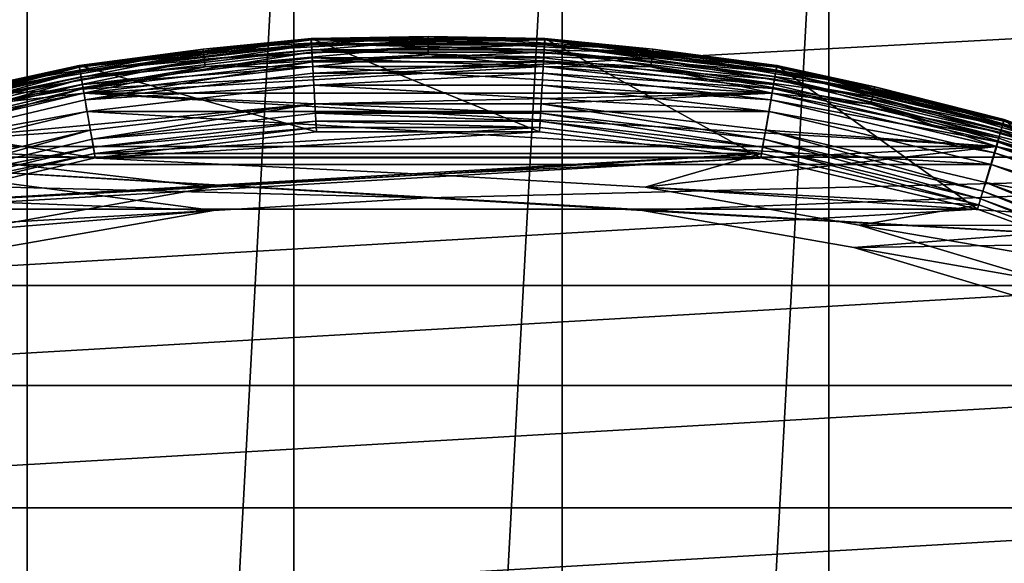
# Model space of a CAD drawing. Header units: metres. Extents: x -28 to 237, y -27 to 27.
# Tile 25 of 51: x -4.37 to 6.17, y 15.85 to 21.66. Entities that reach past the tile are written whole.
import ezdxf

# ---------------------------------------------------------------- set-up
doc = ezdxf.new("R2010")
doc.units = ezdxf.units.M
doc.layers.add('solid_10151043_XXX', color=7, linetype='CONTINUOUS')

msp = doc.modelspace()

# ---------------------------------------------------------------- linework, layer by layer
at = {"layer": 'solid_10151043_XXX'}
for points in [[(-1.43513, 26.461111, -10.5), (-1.43513, -26.461111, -10.5), (-4.288554, -26.150684, -10.5)], [(-4.288554, 26.150684, -10.5), (-1.43513, 26.461111, -10.5), (-4.288554, -26.150684, -10.5)], [(1.43513, 26.461111, -10.5), (1.43513, -26.461111, -10.5), (-1.43513, -26.461111, -10.5)], [(-1.43513, 26.461111, -10.5), (1.43513, 26.461111, -10.5), (-1.43513, -26.461111, -10.5)], [(1.43513, 26.461111, -10.5), (4.288554, 26.150684, -10.5), (1.43513, -26.461111, -10.5)], [(-4.288554, 26.150684, -10.5), (-4.288554, -26.150684, -10.5), (-7.091667, -25.533474, -10.5)], [(-7.091667, 25.533474, -10.5), (-4.288554, 26.150684, -10.5), (-7.091667, -25.533474, -10.5)], [(4.288554, 26.150684, -10.5), (4.288554, -26.150684, -10.5), (1.43513, -26.461111, -10.5)], [(4.288554, 26.150684, -10.5), (7.091667, 25.533474, -10.5), (4.288554, -26.150684, -10.5)], [(7.091667, 25.533474, -10.5), (7.091667, -25.533474, -10.5), (4.288554, -26.150684, -10.5)], [(14.875552, 21.930981), (-14.875552, 21.930981), (-17.160183, 20.193516)], [(17.160183, 20.193516), (14.875552, 21.930981), (-17.160183, 20.193516)], [(-3.733436, 21.173367, 213.550003), (-3.733436, 21.173367, 268.450012), (-1.250114, 21.463625, 268.450012)], [(-1.19201, 20.465315, 269.450012), (-1.250114, 21.463625, 268.450012), (-3.733436, 21.173367, 268.450012)], [(-1.250114, 21.463625, 213.550003), (-3.733436, 21.173367, 213.550003), (-1.250114, 21.463625, 268.450012)], [(-2.405602, 21.350309, 213.457565), (-3.733436, 21.173367, 213.550003), (-1.250114, 21.463625, 213.550003)], [(-3.733435, 21.173367, 1.3), (-3.733435, 21.173367, 212.5), (-1.250114, 21.463625, 212.5)], [(-1.249265, 21.449055, 212.592438), (-1.250114, 21.463625, 212.5), (-3.733435, 21.173367, 212.5)], [(-1.250114, 21.463625, 1.3), (-3.733435, 21.173367, 1.3), (-1.250114, 21.463625, 212.5)], [(-3.730477, 21.156588, 1.170591), (-3.733435, 21.173367, 1.3), (-1.250114, 21.463625, 1.3)], [(-3.730901, 21.158993, 212.592438), (-1.249265, 21.449055, 212.592438), (-3.733435, 21.173367, 212.5)], [(-1.246789, 21.406538, 212.676178), (-1.249265, 21.449055, 212.592438), (-3.730901, 21.158993, 212.592438)], [(-3.723506, 21.117052, 212.676178), (-1.246789, 21.406538, 212.676178), (-3.730901, 21.158993, 212.592438)], [(-3.730477, 21.156588, 1.170591), (-1.250114, 21.463625, 1.3), (-1.249123, 21.446617, 1.170591)], [(-3.730477, 21.156588, 1.170591), (-1.249123, 21.446617, 1.170591), (-3.721792, 21.107332, 1.049887)], [(-1.242928, 21.340246, 212.742645), (-1.246789, 21.406538, 212.676178), (-3.723506, 21.117052, 212.676178)], [(-1.249123, 21.446617, 1.170591), (-1.246215, 21.396687, 1.049887), (-3.721792, 21.107332, 1.049887)], [(-3.721792, 21.107332, 1.049887), (-1.246215, 21.396687, 1.049887), (-3.707973, 21.028963, 0.946262)], [(-1.246215, 21.396687, 1.049887), (-1.241588, 21.317242, 0.946262), (-3.707973, 21.028963, 0.946262)], [(-2.405602, 21.350309, 213.457565), (-1.250114, 21.463625, 213.550003), (0, 21.485405, 213.457565)], [(-2.405602, 21.350309, 213.457565), (0, 21.485405, 213.457565), (-2.400834, 21.307987, 213.37381)], [(0, 21.485405, 213.457565), (0, 21.442816, 213.37381), (-2.400834, 21.307987, 213.37381)], [(-2.400834, 21.307987, 213.37381), (0, 21.442816, 213.37381), (-2.393399, 21.242001, 213.307358)], [(0, 21.442816, 213.37381), (0, 21.376411, 213.307358), (-2.393399, 21.242001, 213.307358)], [(0, 21.485405, 213.457565), (-1.250114, 21.463625, 213.550003), (1.250114, 21.463625, 213.550003)], [(-1.250114, 21.463625, 1.3), (-1.250114, 21.463625, 212.5), (1.250114, 21.463625, 212.5)], [(1.249265, 21.449055, 212.592438), (1.250114, 21.463625, 212.5), (-1.250114, 21.463625, 212.5)], [(1.250114, 21.463625, 1.3), (-1.250114, 21.463625, 1.3), (1.250114, 21.463625, 212.5)], [(-1.249265, 21.449055, 212.592438), (1.249265, 21.449055, 212.592438), (-1.250114, 21.463625, 212.5)], [(-1.249123, 21.446617, 1.170591), (-1.250114, 21.463625, 1.3), (1.250114, 21.463625, 1.3)], [(-1.250114, 21.463625, 213.550003), (-1.250114, 21.463625, 268.450012), (1.250114, 21.463625, 268.450012)], [(1.19201, 20.465315, 269.450012), (1.250114, 21.463625, 268.450012), (-1.250114, 21.463625, 268.450012)], [(1.250114, 21.463625, 213.550003), (-1.250114, 21.463625, 213.550003), (1.250114, 21.463625, 268.450012)], [(-1.19201, 20.465315, 269.450012), (1.19201, 20.465315, 269.450012), (-1.250114, 21.463625, 268.450012)], [(1.246789, 21.406538, 212.676178), (1.249265, 21.449055, 212.592438), (-1.249265, 21.449055, 212.592438)], [(-1.246789, 21.406538, 212.676178), (1.246789, 21.406538, 212.676178), (-1.249265, 21.449055, 212.592438)], [(-1.249123, 21.446617, 1.170591), (1.250114, 21.463625, 1.3), (1.249123, 21.446617, 1.170591)], [(-1.249123, 21.446617, 1.170591), (1.249123, 21.446617, 1.170591), (-1.246215, 21.396687, 1.049887)], [(1.242928, 21.340246, 212.742645), (1.246789, 21.406538, 212.676178), (-1.246789, 21.406538, 212.676178)], [(-1.242928, 21.340246, 212.742645), (1.242928, 21.340246, 212.742645), (-1.246789, 21.406538, 212.676178)], [(1.249123, 21.446617, 1.170591), (1.246215, 21.396687, 1.049887), (-1.246215, 21.396687, 1.049887)], [(-1.246215, 21.396687, 1.049887), (1.246215, 21.396687, 1.049887), (-1.241588, 21.317242, 0.946262)], [(1.246215, 21.396687, 1.049887), (1.241588, 21.317242, 0.946262), (-1.241588, 21.317242, 0.946262)], [(0, 21.485405, 213.457565), (1.250114, 21.463625, 213.550003), (2.405602, 21.350309, 213.457565)], [(0, 21.485405, 213.457565), (2.405602, 21.350309, 213.457565), (0, 21.442816, 213.37381)], [(0, 21.442816, 213.37381), (2.400834, 21.307987, 213.37381), (0, 21.376411, 213.307358)], [(2.405602, 21.350309, 213.457565), (2.400834, 21.307987, 213.37381), (0, 21.442816, 213.37381)], [(1.19201, 20.465315, 269.450012), (3.559839, 20.188549, 269.450012), (1.250114, 21.463625, 268.450012)], [(1.246215, 21.396687, 1.049887), (3.721792, 21.107332, 1.049887), (1.241588, 21.317242, 0.946262)], [(1.242928, 21.340246, 212.742645), (3.711975, 21.051657, 212.742645), (1.246789, 21.406538, 212.676178)], [(1.249123, 21.446617, 1.170591), (3.730477, 21.156588, 1.170591), (1.246215, 21.396687, 1.049887)], [(3.730477, 21.156588, 1.170591), (3.721792, 21.107332, 1.049887), (1.246215, 21.396687, 1.049887)], [(1.246789, 21.406538, 212.676178), (3.723506, 21.117052, 212.676178), (1.249265, 21.449055, 212.592438)], [(3.711975, 21.051657, 212.742645), (3.723506, 21.117052, 212.676178), (1.246789, 21.406538, 212.676178)], [(1.249123, 21.446617, 1.170591), (1.250114, 21.463625, 1.3), (3.733435, 21.173367, 1.3)], [(1.249123, 21.446617, 1.170591), (3.733435, 21.173367, 1.3), (3.730477, 21.156588, 1.170591)], [(1.249265, 21.449055, 212.592438), (3.730901, 21.158993, 212.592438), (1.250114, 21.463625, 212.5)], [(3.723506, 21.117052, 212.676178), (3.730901, 21.158993, 212.592438), (1.249265, 21.449055, 212.592438)], [(1.250114, 21.463625, 1.3), (1.250114, 21.463625, 212.5), (3.733435, 21.173367, 212.5)], [(3.730901, 21.158993, 212.592438), (3.733435, 21.173367, 212.5), (1.250114, 21.463625, 212.5)], [(3.733435, 21.173367, 1.3), (1.250114, 21.463625, 1.3), (3.733435, 21.173367, 212.5)], [(1.250114, 21.463625, 213.550003), (1.250114, 21.463625, 268.450012), (3.733436, 21.173367, 268.450012)], [(3.559839, 20.188549, 269.450012), (3.733436, 21.173367, 268.450012), (1.250114, 21.463625, 268.450012)], [(3.733436, 21.173367, 213.550003), (1.250114, 21.463625, 213.550003), (3.733436, 21.173367, 268.450012)], [(2.405602, 21.350309, 213.457565), (1.250114, 21.463625, 213.550003), (3.733436, 21.173367, 213.550003)], [(-4.780952, 20.94672, 213.457565), (-3.733436, 21.173367, 213.550003), (-2.405602, 21.350309, 213.457565)], [(-4.780952, 20.94672, 213.457565), (-2.405602, 21.350309, 213.457565), (-4.771475, 20.905199, 213.37381)], [(-2.405602, 21.350309, 213.457565), (-2.400834, 21.307987, 213.37381), (-4.771475, 20.905199, 213.37381)], [(-4.771475, 20.905199, 213.37381), (-2.400834, 21.307987, 213.37381), (-4.756699, 20.84046, 213.307358)], [(-2.400834, 21.307987, 213.37381), (-2.393399, 21.242001, 213.307358), (-4.756699, 20.84046, 213.307358)], [(-3.711975, 21.051657, 212.742645), (-1.242928, 21.340246, 212.742645), (-3.723506, 21.117052, 212.676178)], [(-1.238061, 21.256681, 212.785324), (-1.242928, 21.340246, 212.742645), (-3.711975, 21.051657, 212.742645)], [(-3.707973, 21.028963, 0.946262), (-1.241588, 21.317242, 0.946262), (-3.689965, 20.92683, 0.866791)], [(-1.241588, 21.317242, 0.946262), (-1.235558, 21.213709, 0.866791), (-3.689965, 20.92683, 0.866791)], [(-2.393399, 21.242001, 213.307358), (0, 21.376411, 213.307358), (-2.384027, 21.158821, 213.264679)], [(0, 21.376411, 213.307358), (0, 21.292706, 213.264679), (-2.384027, 21.158821, 213.264679)], [(-2.384027, 21.158821, 213.264679), (0, 21.292706, 213.264679), (-1.233133, 21.164101, 213.25)], [(1.238061, 21.256681, 212.785324), (1.242928, 21.340246, 212.742645), (-1.242928, 21.340246, 212.742645)], [(-1.238061, 21.256681, 212.785324), (1.238061, 21.256681, 212.785324), (-1.242928, 21.340246, 212.742645)], [(-1.241588, 21.317242, 0.946262), (1.241588, 21.317242, 0.946262), (-1.235558, 21.213709, 0.866791)], [(1.241588, 21.317242, 0.946262), (1.235558, 21.213709, 0.866791), (-1.235558, 21.213709, 0.866791)], [(0, 21.292706, 213.264679), (1.233108, 21.164103, 213.25), (-1.233133, 21.164101, 213.25)], [(0, 21.376411, 213.307358), (2.393399, 21.242001, 213.307358), (0, 21.292706, 213.264679)], [(2.400834, 21.307987, 213.37381), (2.393399, 21.242001, 213.307358), (0, 21.376411, 213.307358)], [(0, 21.292706, 213.264679), (2.384027, 21.158821, 213.264679), (1.233108, 21.164103, 213.25)], [(2.393399, 21.242001, 213.307358), (2.384027, 21.158821, 213.264679), (0, 21.292706, 213.264679)], [(1.241588, 21.317242, 0.946262), (3.707973, 21.028963, 0.946262), (1.235558, 21.213709, 0.866791)], [(1.238061, 21.256681, 212.785324), (3.697439, 20.969221, 212.785324), (1.242928, 21.340246, 212.742645)], [(3.721792, 21.107332, 1.049887), (3.707973, 21.028963, 0.946262), (1.241588, 21.317242, 0.946262)], [(3.697439, 20.969221, 212.785324), (3.711975, 21.051657, 212.742645), (1.242928, 21.340246, 212.742645)], [(2.400834, 21.307987, 213.37381), (4.771475, 20.905199, 213.37381), (2.393399, 21.242001, 213.307358)], [(2.405602, 21.350309, 213.457565), (4.780952, 20.94672, 213.457565), (2.400834, 21.307987, 213.37381)], [(4.780952, 20.94672, 213.457565), (4.771475, 20.905199, 213.37381), (2.400834, 21.307987, 213.37381)], [(2.405602, 21.350309, 213.457565), (3.733436, 21.173367, 213.550003), (4.780952, 20.94672, 213.457565)], [(-4.756699, 20.84046, 213.307358), (-2.393399, 21.242001, 213.307358), (-4.738072, 20.758852, 213.264679)], [(-2.393399, 21.242001, 213.307358), (-2.384027, 21.158821, 213.264679), (-4.738072, 20.758852, 213.264679)], [(-3.697439, 20.969221, 212.785324), (-1.238061, 21.256681, 212.785324), (-3.711975, 21.051657, 212.742645)], [(-3.697439, 20.969221, 212.785324), (-1.233598, 21.164072, 212.800003), (-1.238061, 21.256681, 212.785324)], [(-3.689965, 20.92683, 0.866791), (-1.235558, 21.213709, 0.866791), (-3.668996, 20.807909, 0.816902)], [(-1.235558, 21.213709, 0.866791), (-1.228536, 21.093157, 0.816902), (-3.668996, 20.807909, 0.816902)], [(-1.238061, 21.256681, 212.785324), (-1.233598, 21.164072, 212.800003), (1.233582, 21.164072, 212.800003)], [(-1.238061, 21.256681, 212.785324), (1.233582, 21.164072, 212.800003), (1.238061, 21.256681, 212.785324)], [(-1.235558, 21.213709, 0.866791), (1.235558, 21.213709, 0.866791), (-1.228536, 21.093157, 0.816902)], [(1.235558, 21.213709, 0.866791), (1.228536, 21.093157, 0.816902), (-1.228536, 21.093157, 0.816902)], [(1.235558, 21.213709, 0.866791), (3.689965, 20.92683, 0.866791), (1.228536, 21.093157, 0.816902)], [(1.238061, 21.256681, 212.785324), (1.233582, 21.164072, 212.800003), (3.697439, 20.969221, 212.785324)], [(3.707973, 21.028963, 0.946262), (3.689965, 20.92683, 0.866791), (1.235558, 21.213709, 0.866791)], [(2.393399, 21.242001, 213.307358), (4.756699, 20.84046, 213.307358), (2.384027, 21.158821, 213.264679)], [(4.771475, 20.905199, 213.37381), (4.756699, 20.84046, 213.307358), (2.393399, 21.242001, 213.307358)], [(-6.16627, 20.596775, 213.550003), (-6.166269, 20.596775, 268.450012), (-3.733436, 21.173367, 268.450012)], [(-3.733436, 21.173367, 213.550003), (-6.16627, 20.596775, 213.550003), (-3.733436, 21.173367, 268.450012)], [(-4.780952, 20.94672, 213.457565), (-6.16627, 20.596775, 213.550003), (-3.733436, 21.173367, 213.550003)], [(-6.166269, 20.596775, 1.3), (-6.166269, 20.596775, 212.5), (-3.733435, 21.173367, 212.5)], [(-3.730901, 21.158993, 212.592438), (-3.733435, 21.173367, 212.5), (-6.166269, 20.596775, 212.5)], [(-3.733435, 21.173367, 1.3), (-6.166269, 20.596775, 1.3), (-3.733435, 21.173367, 212.5)], [(-6.161383, 20.580454, 1.170591), (-6.166269, 20.596775, 1.3), (-3.733435, 21.173367, 1.3)], [(-3.559839, 20.188549, 269.450012), (-3.733436, 21.173367, 268.450012), (-6.166269, 20.596775, 268.450012)], [(-6.162083, 20.582792, 212.592438), (-3.730901, 21.158993, 212.592438), (-6.166269, 20.596775, 212.5)], [(-3.723506, 21.117052, 212.676178), (-3.730901, 21.158993, 212.592438), (-6.162083, 20.582792, 212.592438)], [(-6.149869, 20.541992, 212.676178), (-3.723506, 21.117052, 212.676178), (-6.162083, 20.582792, 212.592438)], [(-6.161383, 20.580454, 1.170591), (-3.733435, 21.173367, 1.3), (-3.730477, 21.156588, 1.170591)], [(-6.161383, 20.580454, 1.170591), (-3.730477, 21.156588, 1.170591), (-6.147038, 20.532539, 1.049887)], [(-3.711975, 21.051657, 212.742645), (-3.723506, 21.117052, 212.676178), (-6.149869, 20.541992, 212.676178)], [(-3.730477, 21.156588, 1.170591), (-3.721792, 21.107332, 1.049887), (-6.147038, 20.532539, 1.049887)], [(-6.147038, 20.532539, 1.049887), (-3.721792, 21.107332, 1.049887), (-6.124215, 20.456303, 0.946262)], [(-3.721792, 21.107332, 1.049887), (-3.707973, 21.028963, 0.946262), (-6.124215, 20.456303, 0.946262)], [(-4.738072, 20.758852, 213.264679), (-2.384027, 21.158821, 213.264679), (-3.682686, 20.877682, 213.25)], [(-3.559839, 20.188549, 269.450012), (-1.19201, 20.465315, 269.450012), (-3.733436, 21.173367, 268.450012)], [(-3.697439, 20.969221, 212.785324), (-3.684102, 20.877434, 212.800003), (-1.233598, 21.164072, 212.800003)], [(1.233582, 21.164072, 212.800003), (-1.233598, 21.164072, 212.800003), (-3.684102, 20.877434, 212.800003)], [(3.684087, 20.877436, 212.800003), (1.233582, 21.164072, 212.800003), (-3.684102, 20.877434, 212.800003)], [(-3.682686, 20.877682, 213.25), (-1.233133, 21.164101, 213.25), (3.682662, 20.877686, 213.25)], [(-2.384027, 21.158821, 213.264679), (-1.233133, 21.164101, 213.25), (-3.682686, 20.877682, 213.25)], [(-3.668996, 20.807909, 0.816902), (-1.228536, 21.093157, 0.816902), (-1.222029, 20.964413, 0.8)], [(-1.233133, 21.164101, 213.25), (1.233108, 21.164103, 213.25), (3.682662, 20.877686, 213.25)], [(-1.228536, 21.093157, 0.816902), (1.228536, 21.093157, 0.816902), (-1.222029, 20.964413, 0.8)], [(1.228536, 21.093157, 0.816902), (1.2221, 20.964409, 0.8), (-1.222029, 20.964413, 0.8)], [(1.228536, 21.093157, 0.816902), (3.668996, 20.807909, 0.816902), (1.2221, 20.964409, 0.8)], [(3.689965, 20.92683, 0.866791), (3.668996, 20.807909, 0.816902), (1.228536, 21.093157, 0.816902)], [(2.384027, 21.158821, 213.264679), (3.682662, 20.877686, 213.25), (1.233108, 21.164103, 213.25)], [(3.697439, 20.969221, 212.785324), (1.233582, 21.164072, 212.800003), (3.684087, 20.877436, 212.800003)], [(2.384027, 21.158821, 213.264679), (4.738072, 20.758852, 213.264679), (3.682662, 20.877686, 213.25)], [(4.756699, 20.84046, 213.307358), (4.738072, 20.758852, 213.264679), (2.384027, 21.158821, 213.264679)], [(3.559839, 20.188549, 269.450012), (5.879409, 19.638802, 269.450012), (3.733436, 21.173367, 268.450012)], [(3.721792, 21.107332, 1.049887), (6.147038, 20.532539, 1.049887), (3.707973, 21.028963, 0.946262)], [(3.711975, 21.051657, 212.742645), (6.130824, 20.478378, 212.742645), (3.723506, 21.117052, 212.676178)], [(3.730477, 21.156588, 1.170591), (6.161383, 20.580454, 1.170591), (3.721792, 21.107332, 1.049887)], [(6.161383, 20.580454, 1.170591), (6.147038, 20.532539, 1.049887), (3.721792, 21.107332, 1.049887)], [(3.723506, 21.117052, 212.676178), (6.149869, 20.541992, 212.676178), (3.730901, 21.158993, 212.592438)], [(6.130824, 20.478378, 212.742645), (6.149869, 20.541992, 212.676178), (3.723506, 21.117052, 212.676178)], [(3.730477, 21.156588, 1.170591), (3.733435, 21.173367, 1.3), (6.166269, 20.596775, 1.3)], [(3.730477, 21.156588, 1.170591), (6.166269, 20.596775, 1.3), (6.161383, 20.580454, 1.170591)], [(3.730901, 21.158993, 212.592438), (6.162083, 20.582792, 212.592438), (3.733435, 21.173367, 212.5)], [(6.149869, 20.541992, 212.676178), (6.162083, 20.582792, 212.592438), (3.730901, 21.158993, 212.592438)], [(3.733435, 21.173367, 1.3), (3.733435, 21.173367, 212.5), (6.166269, 20.596775, 212.5)], [(6.162083, 20.582792, 212.592438), (6.166269, 20.596775, 212.5), (3.733435, 21.173367, 212.5)], [(6.166269, 20.596775, 1.3), (3.733435, 21.173367, 1.3), (6.166269, 20.596775, 212.5)], [(3.733436, 21.173367, 213.550003), (3.733436, 21.173367, 268.450012), (6.166269, 20.596775, 268.450012)], [(5.879409, 19.638802, 269.450012), (6.166269, 20.596775, 268.450012), (3.733436, 21.173367, 268.450012)], [(6.16627, 20.596775, 213.550003), (3.733436, 21.173367, 213.550003), (6.166269, 20.596775, 268.450012)], [(4.780952, 20.94672, 213.457565), (3.733436, 21.173367, 213.550003), (6.16627, 20.596775, 213.550003)], [(-6.130824, 20.478378, 212.742645), (-3.711975, 21.051657, 212.742645), (-6.149869, 20.541992, 212.676178)], [(-3.697439, 20.969221, 212.785324), (-3.711975, 21.051657, 212.742645), (-6.130824, 20.478378, 212.742645)], [(-6.106817, 20.398188, 212.785324), (-3.697439, 20.969221, 212.785324), (-6.130824, 20.478378, 212.742645)], [(-6.124215, 20.456303, 0.946262), (-3.707973, 21.028963, 0.946262), (-6.094471, 20.356951, 0.866791)], [(-6.106817, 20.398188, 212.785324), (-3.684102, 20.877434, 212.800003), (-3.697439, 20.969221, 212.785324)], [(-3.707973, 21.028963, 0.946262), (-3.689965, 20.92683, 0.866791), (-6.094471, 20.356951, 0.866791)], [(3.697439, 20.969221, 212.785324), (3.684087, 20.877436, 212.800003), (6.106817, 20.398188, 212.785324)], [(3.707973, 21.028963, 0.946262), (6.124215, 20.456303, 0.946262), (3.689965, 20.92683, 0.866791)], [(3.697439, 20.969221, 212.785324), (6.106817, 20.398188, 212.785324), (3.711975, 21.051657, 212.742645)], [(6.147038, 20.532539, 1.049887), (6.124215, 20.456303, 0.946262), (3.707973, 21.028963, 0.946262)], [(6.106817, 20.398188, 212.785324), (6.130824, 20.478378, 212.742645), (3.711975, 21.051657, 212.742645)], [(-6.106817, 20.398188, 212.785324), (-6.084804, 20.308006, 212.800003), (-3.684102, 20.877434, 212.800003)], [(-6.094471, 20.356951, 0.866791), (-3.689965, 20.92683, 0.866791), (-6.059838, 20.241268, 0.816902)], [(-1.210472, 20.764746, 212.800003), (-3.684102, 20.877434, 212.800003), (-6.084804, 20.308006, 212.800003)], [(-6.082402, 20.308722, 213.25), (-3.682686, 20.877682, 213.25), (6.082378, 20.308729, 213.25)], [(-4.738072, 20.758852, 213.264679), (-3.682686, 20.877682, 213.25), (-6.082402, 20.308722, 213.25)], [(-3.689965, 20.92683, 0.866791), (-3.668996, 20.807909, 0.816902), (-6.059838, 20.241268, 0.816902)], [(-1.210472, 20.764746, 212.800003), (3.684087, 20.877436, 212.800003), (-3.684102, 20.877434, 212.800003)], [(-3.682686, 20.877682, 213.25), (3.682662, 20.877686, 213.25), (6.082378, 20.308729, 213.25)], [(-3.668996, 20.807909, 0.816902), (-1.222029, 20.964413, 0.8), (-3.649449, 20.680454, 0.8)], [(-3.649449, 20.680454, 0.8), (-1.222029, 20.964413, 0.8), (3.649518, 20.680443, 0.8)], [(-1.222029, 20.964413, 0.8), (1.2221, 20.964409, 0.8), (3.649518, 20.680443, 0.8)], [(-1.210472, 20.764746, 212.800003), (1.210412, 20.76475, 212.800003), (3.684087, 20.877436, 212.800003)], [(1.210412, 20.76475, 212.800003), (3.614744, 20.48349, 212.800003), (3.684087, 20.877436, 212.800003)], [(3.668996, 20.807909, 0.816902), (3.649518, 20.680443, 0.8), (1.2221, 20.964409, 0.8)], [(3.614744, 20.48349, 212.800003), (6.084788, 20.308012, 212.800003), (3.684087, 20.877436, 212.800003)], [(3.689965, 20.92683, 0.866791), (6.094471, 20.356951, 0.866791), (3.668996, 20.807909, 0.816902)], [(4.738072, 20.758852, 213.264679), (6.082378, 20.308729, 213.25), (3.682662, 20.877686, 213.25)], [(6.106817, 20.398188, 212.785324), (3.684087, 20.877436, 212.800003), (6.084788, 20.308012, 212.800003)], [(6.124215, 20.456303, 0.946262), (6.094471, 20.356951, 0.866791), (3.689965, 20.92683, 0.866791)], [(4.771475, 20.905199, 213.37381), (7.082113, 20.239517, 213.37381), (4.756699, 20.84046, 213.307358)], [(4.780952, 20.94672, 213.457565), (7.096179, 20.279715, 213.457565), (4.771475, 20.905199, 213.37381)], [(7.096179, 20.279715, 213.457565), (7.082113, 20.239517, 213.37381), (4.771475, 20.905199, 213.37381)], [(4.780952, 20.94672, 213.457565), (6.16627, 20.596775, 213.550003), (7.096179, 20.279715, 213.457565)], [(-3.614803, 20.483479, 212.800003), (-1.210472, 20.764746, 212.800003), (-6.084804, 20.308006, 212.800003)], [(-6.059838, 20.241268, 0.816902), (-3.668996, 20.807909, 0.816902), (-3.649449, 20.680454, 0.8)], [(-3.594674, 20.386406, 212.783157), (-1.210472, 20.764746, 212.800003), (-3.614803, 20.483479, 212.800003)], [(-3.594674, 20.386406, 212.783157), (-1.20365, 20.665878, 212.783157), (-1.210472, 20.764746, 212.800003)], [(1.20365, 20.665878, 212.783157), (1.210412, 20.76475, 212.800003), (-1.210472, 20.764746, 212.800003)], [(-1.20365, 20.665878, 212.783157), (1.20365, 20.665878, 212.783157), (-1.210472, 20.764746, 212.800003)], [(1.20365, 20.665878, 212.783157), (3.594674, 20.386406, 212.783157), (1.210412, 20.76475, 212.800003)], [(3.594674, 20.386406, 212.783157), (3.614744, 20.48349, 212.800003), (1.210412, 20.76475, 212.800003)], [(3.668996, 20.807909, 0.816902), (6.059838, 20.241268, 0.816902), (3.649518, 20.680443, 0.8)], [(6.094471, 20.356951, 0.866791), (6.059838, 20.241268, 0.816902), (3.668996, 20.807909, 0.816902)], [(4.756699, 20.84046, 213.307358), (7.060181, 20.176838, 213.307358), (4.738072, 20.758852, 213.264679)], [(4.738072, 20.758852, 213.264679), (7.032535, 20.09783, 213.264679), (6.082378, 20.308729, 213.25)], [(7.060181, 20.176838, 213.307358), (7.032535, 20.09783, 213.264679), (4.738072, 20.758852, 213.264679)], [(7.082113, 20.239517, 213.37381), (7.060181, 20.176838, 213.307358), (4.756699, 20.84046, 213.307358)], [(-6.059838, 20.241268, 0.816902), (-3.649449, 20.680454, 0.8), (-6.027335, 20.116432, 0.8)], [(-6.027335, 20.116432, 0.8), (-3.649449, 20.680454, 0.8), (6.027404, 20.116411, 0.8)], [(-3.649449, 20.680454, 0.8), (3.649518, 20.680443, 0.8), (6.027404, 20.116411, 0.8)], [(-3.594674, 20.386406, 212.783157), (-1.19853, 20.577974, 212.734467), (-1.20365, 20.665878, 212.783157)], [(-1.20365, 20.665878, 212.783157), (-1.19853, 20.577974, 212.734467), (1.19853, 20.577974, 212.734467)], [(-1.20365, 20.665878, 212.783157), (1.19853, 20.577974, 212.734467), (1.20365, 20.665878, 212.783157)], [(1.20365, 20.665878, 212.783157), (1.19853, 20.577974, 212.734467), (3.579383, 20.299692, 212.734467)], [(1.20365, 20.665878, 212.783157), (3.579383, 20.299692, 212.734467), (3.594674, 20.386406, 212.783157)], [(6.059838, 20.241268, 0.816902), (6.027404, 20.116411, 0.8), (3.649518, 20.680443, 0.8)], [(-5.879409, 19.638802, 269.450012), (-3.559839, 20.188549, 269.450012), (-6.166269, 20.596775, 268.450012)], [(-3.594674, 20.386406, 212.783157), (-3.579383, 20.299692, 212.734467), (-1.19853, 20.577974, 212.734467)], [(-1.195128, 20.511166, 212.659561), (-1.19853, 20.577974, 212.734467), (-3.579383, 20.299692, 212.734467)], [(1.195128, 20.511166, 212.659561), (1.19853, 20.577974, 212.734467), (-1.19853, 20.577974, 212.734467)], [(-1.195128, 20.511166, 212.659561), (1.195128, 20.511166, 212.659561), (-1.19853, 20.577974, 212.734467)], [(1.195128, 20.511166, 212.659561), (3.567682, 20.233831, 212.659561), (1.19853, 20.577974, 212.734467)], [(3.567682, 20.233831, 212.659561), (3.579383, 20.299692, 212.734467), (1.19853, 20.577974, 212.734467)], [(5.879409, 19.638802, 269.450012), (8.119608, 18.823442, 269.450012), (6.166269, 20.596775, 268.450012)], [(6.161383, 20.580454, 1.170591), (8.508967, 19.726002, 1.170591), (6.147038, 20.532539, 1.049887)], [(6.149869, 20.541992, 212.676178), (8.493066, 19.689138, 212.676178), (6.162083, 20.582792, 212.592438)], [(6.161383, 20.580454, 1.170591), (6.166269, 20.596775, 1.3), (8.515716, 19.741646, 1.3)], [(6.161383, 20.580454, 1.170591), (8.515716, 19.741646, 1.3), (8.508967, 19.726002, 1.170591)], [(6.162083, 20.582792, 212.592438), (8.509933, 19.728245, 212.592438), (6.166269, 20.596775, 212.5)], [(8.493066, 19.689138, 212.676178), (8.509933, 19.728245, 212.592438), (6.162083, 20.582792, 212.592438)], [(6.166269, 20.596775, 1.3), (6.166269, 20.596775, 212.5), (8.515717, 19.741646, 212.5)], [(8.509933, 19.728245, 212.592438), (8.515717, 19.741646, 212.5), (6.166269, 20.596775, 212.5)], [(8.515716, 19.741646, 1.3), (6.166269, 20.596775, 1.3), (8.515717, 19.741646, 212.5)], [(6.16627, 20.596775, 213.550003), (6.166269, 20.596775, 268.450012), (8.515715, 19.741646, 268.450012)], [(8.119608, 18.823442, 269.450012), (8.515715, 19.741646, 268.450012), (6.166269, 20.596775, 268.450012)], [(-5.970071, 19.924807, 212.800003), (-3.614803, 20.483479, 212.800003), (-6.084804, 20.308006, 212.800003)], [(-5.937085, 19.831245, 212.783157), (-3.614803, 20.483479, 212.800003), (-5.970071, 19.924807, 212.800003)], [(-5.937085, 19.831245, 212.783157), (-3.594674, 20.386406, 212.783157), (-3.614803, 20.483479, 212.800003)], [(-3.567682, 20.233831, 212.659561), (-1.195128, 20.511166, 212.659561), (-3.579383, 20.299692, 212.734467)], [(-1.194224, 20.511223, 212.800003), (-3.567682, 20.233831, 212.659561), (-3.568048, 20.233765, 212.800003)], [(1.194224, 20.511223, 212.800003), (-1.194224, 20.511223, 212.800003), (-3.568048, 20.233765, 212.800003)], [(3.568048, 20.233765, 212.800003), (1.194224, 20.511223, 212.800003), (-3.568048, 20.233765, 212.800003)], [(-1.194224, 20.511223, 212.800003), (-1.195128, 20.511166, 212.659561), (-3.567682, 20.233831, 212.659561)], [(-3.559839, 20.188549, 269.450012), (3.559839, 20.188549, 269.450012), (1.19201, 20.465315, 269.450012)], [(-3.559839, 20.188549, 269.450012), (1.19201, 20.465315, 269.450012), (-1.19201, 20.465315, 269.450012)], [(1.194224, 20.511223, 212.800003), (1.195128, 20.511166, 212.659561), (-1.195128, 20.511166, 212.659561)], [(1.194224, 20.511223, 212.800003), (-1.195128, 20.511166, 212.659561), (-1.194224, 20.511223, 212.800003)], [(3.568048, 20.233765, 212.800003), (1.195128, 20.511166, 212.659561), (1.194224, 20.511223, 212.800003)], [(3.568048, 20.233765, 212.800003), (3.567682, 20.233831, 212.659561), (1.195128, 20.511166, 212.659561)], [(3.594674, 20.386406, 212.783157), (5.937085, 19.831245, 212.783157), (3.614744, 20.48349, 212.800003)], [(3.614744, 20.48349, 212.800003), (5.970014, 19.924824, 212.800003), (6.084788, 20.308012, 212.800003)], [(5.937085, 19.831245, 212.783157), (5.970014, 19.924824, 212.800003), (3.614744, 20.48349, 212.800003)], [(6.124215, 20.456303, 0.946262), (8.457637, 19.607006, 0.946262), (6.094471, 20.356951, 0.866791)], [(6.106817, 20.398188, 212.785324), (8.43361, 19.551304, 212.785324), (6.130824, 20.478378, 212.742645)], [(6.147038, 20.532539, 1.049887), (8.489157, 19.680077, 1.049887), (6.124215, 20.456303, 0.946262)], [(8.489157, 19.680077, 1.049887), (8.457637, 19.607006, 0.946262), (6.124215, 20.456303, 0.946262)], [(6.130824, 20.478378, 212.742645), (8.466764, 19.628166, 212.742645), (6.149869, 20.541992, 212.676178)], [(8.43361, 19.551304, 212.785324), (8.466764, 19.628166, 212.742645), (6.130824, 20.478378, 212.742645)], [(8.508967, 19.726002, 1.170591), (8.489157, 19.680077, 1.049887), (6.147038, 20.532539, 1.049887)], [(8.466764, 19.628166, 212.742645), (8.493066, 19.689138, 212.676178), (6.149869, 20.541992, 212.676178)], [(-5.937085, 19.831245, 212.783157), (-3.579383, 20.299692, 212.734467), (-3.594674, 20.386406, 212.783157)], [(3.594674, 20.386406, 212.783157), (3.579383, 20.299692, 212.734467), (5.911831, 19.746891, 212.734467)], [(3.594674, 20.386406, 212.783157), (5.911831, 19.746891, 212.734467), (5.937085, 19.831245, 212.783157)], [(6.094471, 20.356951, 0.866791), (8.41656, 19.51178, 0.866791), (6.059838, 20.241268, 0.816902)], [(6.106817, 20.398188, 212.785324), (6.084788, 20.308012, 212.800003), (8.43361, 19.551304, 212.785324)], [(8.457637, 19.607006, 0.946262), (8.41656, 19.51178, 0.866791), (6.094471, 20.356951, 0.866791)], [(0, 20.00733, 213.25), (-6.082402, 20.308722, 213.25), (6.082378, 20.308729, 213.25)], [(-2.322976, 19.872017, 213.25), (-4.614083, 19.468012, 213.25), (-6.082402, 20.308722, 213.25)], [(0, 20.00733, 213.25), (-2.322976, 19.872017, 213.25), (-6.082402, 20.308722, 213.25)], [(-5.937085, 19.831245, 212.783157), (-5.911831, 19.746891, 212.734467), (-3.579383, 20.299692, 212.734467)], [(-3.567682, 20.233831, 212.659561), (-3.579383, 20.299692, 212.734467), (-5.911831, 19.746891, 212.734467)], [(-5.892601, 19.682823, 212.659561), (-3.567682, 20.233831, 212.659561), (-5.911831, 19.746891, 212.734467)], [(-3.568048, 20.233765, 212.800003), (-3.567682, 20.233831, 212.659561), (-5.892601, 19.682823, 212.659561)], [(-3.568048, 20.233765, 212.800003), (-5.892601, 19.682823, 212.659561), (-5.892543, 19.682814, 212.800003)], [(3.568048, 20.233765, 212.800003), (-3.568048, 20.233765, 212.800003), (-5.892543, 19.682814, 212.800003)], [(0, 20.00733, 212.800003), (3.568048, 20.233765, 212.800003), (-5.892543, 19.682814, 212.800003)], [(2.322976, 19.872017, 213.25), (0, 20.00733, 213.25), (6.082378, 20.308729, 213.25)], [(0, 20.00733, 212.800003), (2.322709, 19.872047, 212.800003), (3.568048, 20.233765, 212.800003)], [(2.322709, 19.872047, 212.800003), (5.892543, 19.682814, 212.800003), (3.568048, 20.233765, 212.800003)], [(2.322976, 19.872017, 213.25), (6.082378, 20.308729, 213.25), (8.399779, 19.46493, 213.25)], [(3.567682, 20.233831, 212.659561), (5.892601, 19.682823, 212.659561), (3.579383, 20.299692, 212.734467)], [(5.892543, 19.682814, 212.800003), (5.892601, 19.682823, 212.659561), (3.567682, 20.233831, 212.659561)], [(5.892543, 19.682814, 212.800003), (3.567682, 20.233831, 212.659561), (3.568048, 20.233765, 212.800003)], [(5.892601, 19.682823, 212.659561), (5.911831, 19.746891, 212.734467), (3.579383, 20.299692, 212.734467)], [(5.970014, 19.924824, 212.800003), (8.403114, 19.463493, 212.800003), (6.084788, 20.308012, 212.800003)], [(6.059838, 20.241268, 0.816902), (8.368731, 19.4009, 0.816902), (6.027404, 20.116411, 0.8)], [(8.41656, 19.51178, 0.866791), (8.368731, 19.4009, 0.816902), (6.059838, 20.241268, 0.816902)], [(7.032535, 20.09783, 213.264679), (8.399779, 19.46493, 213.25), (6.082378, 20.308729, 213.25)], [(8.43361, 19.551304, 212.785324), (6.084788, 20.308012, 212.800003), (8.403114, 19.463493, 212.800003)], [(-17.160183, 20.193516), (-19.243534, 18.219122), (-2.293884, 19.625429)], [(-17.160183, 20.193516), (-2.293884, 19.625429), (0, 19.759031)], [(17.160183, 20.193516), (-17.160183, 20.193516), (0, 19.759031)], [(-5.879409, 19.638802, 269.450012), (5.879409, 19.638802, 269.450012), (3.559839, 20.188549, 269.450012)], [(-5.879409, 19.638802, 269.450012), (3.559839, 20.188549, 269.450012), (-3.559839, 20.188549, 269.450012)], [(17.160183, 20.193516), (0, 19.759031), (2.293884, 19.625429)], [(17.160183, 20.193516), (2.293884, 19.625429), (4.556746, 19.226425)], [(17.160183, 20.193516), (4.556746, 19.226425), (6.757987, 18.567417)], [(-2.294319, 19.625362, 0.8), (-8.323619, 19.279968, 0.8), (-6.027335, 20.116432, 0.8)], [(-6.027335, 20.116432, 0.8), (6.027404, 20.116411, 0.8), (8.323687, 19.27994, 0.8)], [(-6.027335, 20.116432, 0.8), (8.323687, 19.27994, 0.8), (2.294319, 19.625362, 0.8)], [(2.294319, 19.625362, 0.8), (0, 19.759031, 0.8), (-6.027335, 20.116432, 0.8)], [(0, 19.759031, 0.8), (-2.294319, 19.625362, 0.8), (-6.027335, 20.116432, 0.8)], [(8.368731, 19.4009, 0.816902), (8.323687, 19.27994, 0.8), (6.027404, 20.116411, 0.8)], [(-2.322709, 19.872047, 212.800003), (0, 20.00733, 212.800003), (-5.892543, 19.682814, 212.800003)], [(0, 20.00733, 213.25), (-2.322709, 19.872047, 212.800003), (-2.322976, 19.872017, 213.25)], [(0, 20.00733, 213.25), (0, 20.00733, 212.800003), (-2.322709, 19.872047, 212.800003)], [(2.322976, 19.872017, 213.25), (2.322709, 19.872047, 212.800003), (0, 20.00733, 212.800003)], [(2.322976, 19.872017, 213.25), (0, 20.00733, 212.800003), (0, 20.00733, 213.25)], [(5.937085, 19.831245, 212.783157), (8.199207, 19.0079, 212.783157), (5.970014, 19.924824, 212.800003)], [(5.970014, 19.924824, 212.800003), (8.244453, 19.096304, 212.800003), (8.403114, 19.463493, 212.800003)], [(8.199207, 19.0079, 212.783157), (8.244453, 19.096304, 212.800003), (5.970014, 19.924824, 212.800003)], [(-4.614008, 19.468031, 212.800003), (-2.322709, 19.872047, 212.800003), (-5.892543, 19.682814, 212.800003)], [(-2.322976, 19.872017, 213.25), (-4.614008, 19.468031, 212.800003), (-4.614083, 19.468012, 213.25)], [(-2.322976, 19.872017, 213.25), (-2.322709, 19.872047, 212.800003), (-4.614008, 19.468031, 212.800003)], [(2.322709, 19.872047, 212.800003), (4.614008, 19.468031, 212.800003), (5.892543, 19.682814, 212.800003)], [(2.322976, 19.872017, 213.25), (4.614008, 19.468031, 212.800003), (2.322709, 19.872047, 212.800003)], [(4.614083, 19.468012, 213.25), (4.614008, 19.468031, 212.800003), (2.322976, 19.872017, 213.25)], [(4.614083, 19.468012, 213.25), (2.322976, 19.872017, 213.25), (8.399779, 19.46493, 213.25)], [(5.937085, 19.831245, 212.783157), (5.911831, 19.746891, 212.734467), (8.164331, 18.927048, 212.734467)], [(5.937085, 19.831245, 212.783157), (8.164331, 18.927048, 212.734467), (8.199207, 19.0079, 212.783157)], [(-2.293884, 19.625429), (-2.294319, 19.625362, 0.8), (0, 19.759031, 0.8)], [(0, 19.759031), (-2.293884, 19.625429), (0, 19.759031, 0.8)], [(0, 19.759031), (0, 19.759031, 0.8), (2.294319, 19.625362, 0.8)], [(2.293884, 19.625429), (0, 19.759031), (2.294319, 19.625362, 0.8)], [(5.892601, 19.682823, 212.659561), (8.138153, 18.865492, 212.659561), (5.911831, 19.746891, 212.734467)], [(8.138153, 18.865492, 212.659561), (8.164331, 18.927048, 212.734467), (5.911831, 19.746891, 212.734467)], [(-19.243534, 18.219122), (-4.556746, 19.226425), (-2.293884, 19.625429)], [(-2.294319, 19.625362, 0.8), (-4.556455, 19.226484, 0.8), (-8.323619, 19.279968, 0.8)], [(-8.119608, 18.823442, 269.450012), (8.119608, 18.823442, 269.450012), (5.879409, 19.638802, 269.450012)], [(-8.119608, 18.823442, 269.450012), (5.879409, 19.638802, 269.450012), (-5.879409, 19.638802, 269.450012)], [(-2.293884, 19.625429), (-4.556746, 19.226425), (-2.294319, 19.625362, 0.8)], [(-4.556746, 19.226425), (-4.556455, 19.226484, 0.8), (-2.294319, 19.625362, 0.8)], [(2.293884, 19.625429), (2.294319, 19.625362, 0.8), (4.556455, 19.226484, 0.8)], [(4.556746, 19.226425), (2.293884, 19.625429), (4.556455, 19.226484, 0.8)], [(4.556455, 19.226484, 0.8), (2.294319, 19.625362, 0.8), (8.323687, 19.27994, 0.8)], [(4.614008, 19.468031, 212.800003), (8.137629, 18.865717, 212.800003), (5.892543, 19.682814, 212.800003)], [(8.137629, 18.865717, 212.800003), (5.892601, 19.682823, 212.659561), (5.892543, 19.682814, 212.800003)], [(8.137629, 18.865717, 212.800003), (8.138153, 18.865492, 212.659561), (5.892601, 19.682823, 212.659561)], [(4.614008, 19.468031, 212.800003), (6.84291, 18.800741, 212.800003), (8.137629, 18.865717, 212.800003)], [(6.842715, 18.800812, 213.25), (6.84291, 18.800741, 212.800003), (4.614008, 19.468031, 212.800003)], [(6.842715, 18.800812, 213.25), (4.614008, 19.468031, 212.800003), (4.614083, 19.468012, 213.25)], [(6.842715, 18.800812, 213.25), (4.614083, 19.468012, 213.25), (8.399779, 19.46493, 213.25)], [(4.556455, 19.226484, 0.8), (8.323687, 19.27994, 0.8), (10.507423, 18.182245, 0.8)], [(6.758173, 18.567358, 0.8), (4.556455, 19.226484, 0.8), (10.507423, 18.182245, 0.8)], [(4.556746, 19.226425), (4.556455, 19.226484, 0.8), (6.758173, 18.567358, 0.8)], [(6.757987, 18.567417), (4.556746, 19.226425), (6.758173, 18.567358, 0.8)], [(-10.250043, 17.753496, 269.450012), (10.250043, 17.753496, 269.450012), (8.119608, 18.823442, 269.450012)], [(-10.250043, 17.753496, 269.450012), (8.119608, 18.823442, 269.450012), (-8.119608, 18.823442, 269.450012)], [(-12.241783, 16.443502, 269.450012), (12.241783, 16.443502, 269.450012), (10.250043, 17.753496, 269.450012)], [(-12.241783, 16.443502, 269.450012), (10.250043, 17.753496, 269.450012), (-10.250043, 17.753496, 269.450012)], [(-14.067907, 14.911203, 269.450012), (14.067907, 14.911203, 269.450012), (12.241783, 16.443502, 269.450012)], [(-14.067907, 14.911203, 269.450012), (12.241783, 16.443502, 269.450012), (-12.241783, 16.443502, 269.450012)]]:
    msp.add_3dface(points, dxfattribs=at)

doc.saveas('drawing.dxf')
